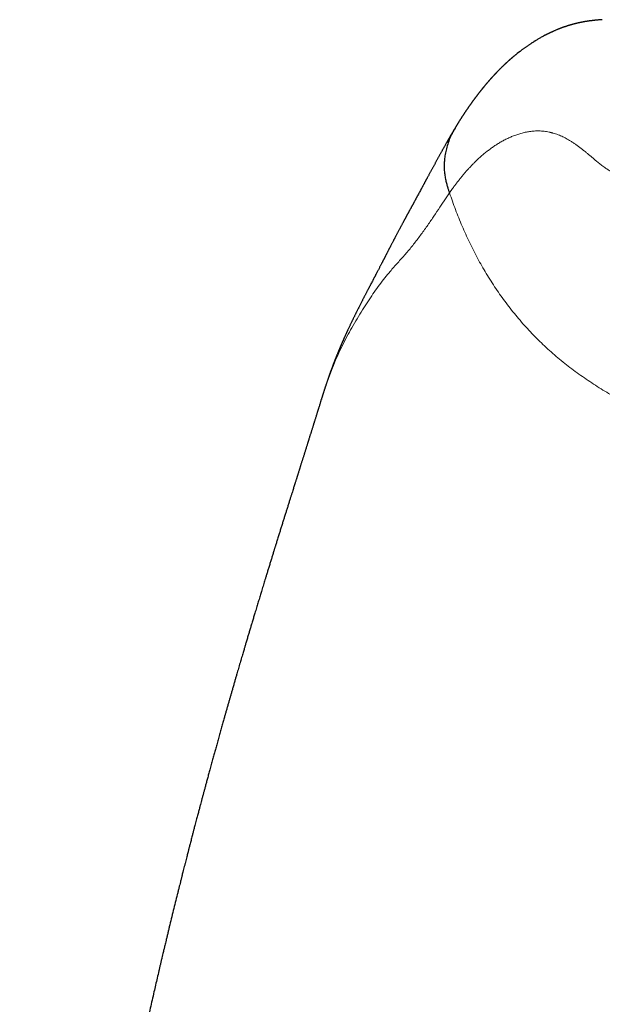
# Model space of a CAD drawing. Header units: millimetres. Extents: x 8 to 693, y 12 to 484.
# Tile 20 of 46: x 337 to 348, y 465 to 484. Entities that reach past the tile are written whole.
import ezdxf

# ---------------------------------------------------------------- set-up
doc = ezdxf.new("R2010")
doc.units = ezdxf.units.MM

msp = doc.modelspace()

# ---------------------------------------------------------------- linework, layer by layer
at = {"color": 7, "linetype": 'Continuous', "lineweight": 30}
for p, q in [((342.708, 476.902), (342.706, 476.897)), ((342.577, 476.499), (342.581, 476.512))]:
    msp.add_line(p, q, dxfattribs=at)
for points, knots in [([(348.104, 483.973), (348.1, 483.973), (348.086, 483.972), (348.064, 483.97), (348.038, 483.968), (348.015, 483.966), (347.997, 483.964), (347.979, 483.963), (347.964, 483.961), (347.951, 483.96), (347.939, 483.959), (347.927, 483.957), (347.915, 483.956), (347.902, 483.954), (347.888, 483.953), (347.875, 483.951), (347.863, 483.95), (347.853, 483.948), (347.843, 483.947), (347.833, 483.946), (347.823, 483.944), (347.811, 483.942), (347.798, 483.94), (347.786, 483.938), (347.773, 483.936), (347.762, 483.935), (347.752, 483.933), (347.743, 483.931), (347.735, 483.93), (347.727, 483.928), (347.718, 483.927), (347.707, 483.925), (347.694, 483.922), (347.683, 483.92), (347.675, 483.918), (347.669, 483.917), (347.661, 483.915), (347.652, 483.914), (347.642, 483.911), (347.631, 483.909), (347.617, 483.906), (347.602, 483.902), (347.585, 483.898), (347.569, 483.894), (347.555, 483.891), (347.542, 483.887), (347.53, 483.884), (347.52, 483.881), (347.511, 483.879), (347.502, 483.876), (347.494, 483.874), (347.486, 483.872), (347.477, 483.869), (347.468, 483.866), (347.457, 483.863), (347.445, 483.86), (347.433, 483.856), (347.421, 483.852), (347.409, 483.848), (347.397, 483.844), (347.384, 483.84), (347.372, 483.836), (347.359, 483.832), (347.348, 483.828), (347.338, 483.824), (347.327, 483.821), (347.317, 483.817), (347.306, 483.813), (347.294, 483.808), (347.283, 483.804), (347.271, 483.799), (347.257, 483.794), (347.241, 483.788), (347.222, 483.78), (347.201, 483.771), (347.179, 483.762), (347.156, 483.752), (347.138, 483.744), (347.122, 483.737), (347.11, 483.731), (347.097, 483.725), (347.084, 483.719), (347.071, 483.713), (347.058, 483.707), (347.046, 483.701), (347.034, 483.695), (347.022, 483.689), (347.01, 483.683), (346.998, 483.677), (346.987, 483.671), (346.976, 483.666), (346.959, 483.656), (346.935, 483.644), (346.906, 483.628), (346.878, 483.612), (346.851, 483.596), (346.824, 483.58), (346.802, 483.567), (346.785, 483.557), (346.773, 483.55), (346.761, 483.542), (346.748, 483.534), (346.735, 483.526), (346.721, 483.516), (346.704, 483.506), (346.686, 483.494), (346.667, 483.481), (346.648, 483.468), (346.63, 483.456), (346.611, 483.442), (346.591, 483.429), (346.572, 483.415), (346.553, 483.401), (346.534, 483.387), (346.483, 483.349), (346.436, 483.312), (346.392, 483.277), (346.382, 483.268), (346.371, 483.259), (346.36, 483.25), (346.35, 483.241), (346.339, 483.232), (346.328, 483.223), (346.318, 483.214), (346.308, 483.205), (346.298, 483.197), (346.288, 483.188), (346.278, 483.179), (346.268, 483.17), (346.26, 483.163), (346.252, 483.156), (346.245, 483.149), (346.238, 483.143), (346.231, 483.137), (346.225, 483.131), (346.22, 483.126), (346.214, 483.121), (346.209, 483.116), (346.203, 483.111), (346.197, 483.105), (346.189, 483.098), (346.181, 483.09), (346.174, 483.083), (346.167, 483.077), (346.161, 483.071), (346.156, 483.066), (346.15, 483.06), (346.144, 483.055), (346.138, 483.049), (346.131, 483.042), (346.123, 483.035), (346.115, 483.027), (346.106, 483.018), (346.097, 483.009), (346.089, 483.001), (346.082, 482.993), (346.076, 482.987), (346.07, 482.982), (346.065, 482.976), (346.059, 482.97), (346.052, 482.963), (346.045, 482.956), (346.039, 482.95), (346.033, 482.944), (346.028, 482.938), (346.023, 482.933), (346.018, 482.928), (346.014, 482.924), (346.011, 482.92), (346.008, 482.917), (346.004, 482.913), (345.999, 482.908), (345.993, 482.902), (345.986, 482.895), (345.979, 482.887), (345.972, 482.879), (345.963, 482.87), (345.954, 482.86), (345.944, 482.849), (345.935, 482.839), (345.928, 482.831), (345.922, 482.824), (345.917, 482.819), (345.912, 482.813), (345.908, 482.809), (345.904, 482.804), (345.9, 482.799), (345.895, 482.794), (345.889, 482.787), (345.883, 482.78), (345.877, 482.774), (345.872, 482.767), (345.866, 482.761), (345.862, 482.756), (345.857, 482.751), (345.853, 482.746), (345.849, 482.741), (345.844, 482.735), (345.839, 482.729), (345.832, 482.721), (345.824, 482.712), (345.816, 482.703), (345.807, 482.692), (345.797, 482.68), (345.787, 482.668), (345.777, 482.656), (345.769, 482.647), (345.763, 482.639), (345.758, 482.633), (345.754, 482.628), (345.75, 482.623), (345.746, 482.617), (345.741, 482.611), (345.735, 482.604), (345.728, 482.596), (345.721, 482.587), (345.714, 482.577), (345.706, 482.567), (345.698, 482.557), (345.69, 482.547), (345.683, 482.538), (345.676, 482.529), (345.669, 482.521), (345.662, 482.511), (345.654, 482.501), (345.646, 482.491), (345.639, 482.481), (345.632, 482.472), (345.625, 482.463), (345.619, 482.455), (345.613, 482.447), (345.607, 482.439), (345.6, 482.43), (345.594, 482.422), (345.587, 482.412), (345.58, 482.403), (345.574, 482.394), (345.567, 482.384), (345.559, 482.375), (345.552, 482.365), (345.545, 482.355), (345.539, 482.346), (345.533, 482.338), (345.528, 482.331), (345.523, 482.323), (345.517, 482.316), (345.511, 482.308), (345.505, 482.299), (345.498, 482.289), (345.491, 482.278), (345.483, 482.268), (345.476, 482.258), (345.47, 482.249), (345.465, 482.242), (345.461, 482.236), (345.458, 482.23), (345.454, 482.225), (345.449, 482.218), (345.444, 482.211), (345.438, 482.202), (345.432, 482.193), (345.425, 482.183), (345.417, 482.172), (345.41, 482.16), (345.402, 482.149), (345.396, 482.14), (345.391, 482.132), (345.386, 482.124), (345.38, 482.116), (345.374, 482.107), (345.368, 482.097), (345.362, 482.087), (345.355, 482.078), (345.349, 482.069), (345.344, 482.061), (345.34, 482.054), (345.336, 482.047), (345.331, 482.041), (345.327, 482.034), (345.322, 482.026), (345.316, 482.017), (345.309, 482.006), (345.302, 481.994), (345.294, 481.983), (345.288, 481.972), (345.282, 481.963), (345.277, 481.955), (345.272, 481.947), (345.266, 481.938), (345.261, 481.929), (345.255, 481.919), (345.248, 481.909), (345.241, 481.897), (345.233, 481.885), (345.225, 481.871), (345.217, 481.858), (345.212, 481.849), (345.209, 481.845)], [0, 0, 0, 0, 0.00056, 0.002461, 0.004549, 0.006815, 0.009235, 0.011505, 0.013556, 0.015388, 0.017274, 0.0192, 0.021353, 0.023733, 0.026304, 0.028787, 0.031121, 0.033308, 0.034998, 0.036942, 0.039161, 0.041657, 0.044481, 0.047383, 0.050073, 0.052548, 0.054808, 0.056819, 0.058624, 0.060222, 0.06168, 0.064978, 0.068036, 0.070853, 0.072288, 0.073828, 0.07567, 0.077815, 0.080264, 0.083015, 0.086024, 0.090198, 0.094363, 0.098413, 0.102089, 0.105379, 0.108281, 0.110923, 0.113571, 0.115662, 0.117762, 0.119879, 0.122193, 0.124776, 0.127626, 0.130744, 0.134118, 0.13751, 0.140816, 0.144036, 0.147171, 0.150977, 0.154489, 0.157668, 0.160514, 0.163055, 0.166233, 0.169436, 0.172661, 0.175914, 0.179384, 0.183182, 0.187308, 0.193456, 0.199898, 0.206545, 0.213197, 0.219849, 0.223605, 0.227458, 0.231413, 0.235471, 0.239547, 0.243382, 0.246957, 0.251132, 0.255039, 0.258845, 0.262549, 0.266151, 0.269692, 0.273247, 0.283108, 0.293053, 0.301987, 0.310977, 0.320027, 0.329157, 0.333019, 0.33702, 0.34116, 0.345452, 0.35001, 0.354865, 0.36, 0.366982, 0.373677, 0.380094, 0.386242, 0.393214, 0.400024, 0.406834, 0.413644, 0.420454, 0.427264, 0.468119, 0.472132, 0.476145, 0.480158, 0.484173, 0.488191, 0.492211, 0.496234, 0.500461, 0.504007, 0.507797, 0.511829, 0.515794, 0.519483, 0.522839, 0.525929, 0.528755, 0.531398, 0.533896, 0.536251, 0.538462, 0.540549, 0.542448, 0.544738, 0.547419, 0.550491, 0.553804, 0.556819, 0.559517, 0.561898, 0.563962, 0.566299, 0.56869, 0.57119, 0.573989, 0.576961, 0.58028, 0.583962, 0.588008, 0.591292, 0.594225, 0.596797, 0.599009, 0.60111, 0.603548, 0.606331, 0.609459, 0.611869, 0.614361, 0.616668, 0.618773, 0.620674, 0.622344, 0.623818, 0.625097, 0.62628, 0.628604, 0.631158, 0.63394, 0.636951, 0.640252, 0.643824, 0.647721, 0.651945, 0.656495, 0.659248, 0.661741, 0.663974, 0.665946, 0.667656, 0.669186, 0.671191, 0.673464, 0.676005, 0.678813, 0.681253, 0.683723, 0.685995, 0.688063, 0.689929, 0.692065, 0.693854, 0.695446, 0.698126, 0.701137, 0.704477, 0.708149, 0.712156, 0.716499, 0.721179, 0.726193, 0.729286, 0.731998, 0.73433, 0.73628, 0.737984, 0.73991, 0.7421, 0.744812, 0.747843, 0.751192, 0.754701, 0.758022, 0.76197, 0.765594, 0.768895, 0.771907, 0.775025, 0.778355, 0.781897, 0.785774, 0.789374, 0.792657, 0.795623, 0.798488, 0.801432, 0.80428, 0.807199, 0.810189, 0.813373, 0.816824, 0.819904, 0.82317, 0.826622, 0.830201, 0.833571, 0.836678, 0.839365, 0.841818, 0.844192, 0.846759, 0.849525, 0.852676, 0.856052, 0.859651, 0.863348, 0.866678, 0.869599, 0.871979, 0.873995, 0.875657, 0.877434, 0.879575, 0.882079, 0.884948, 0.88818, 0.891686, 0.895028, 0.899068, 0.902725, 0.906, 0.908376, 0.910795, 0.913446, 0.916328, 0.919441, 0.922786, 0.92598, 0.928868, 0.931443, 0.933703, 0.935649, 0.937592, 0.939849, 0.942421, 0.945307, 0.948498, 0.952597, 0.956343, 0.959736, 0.96235, 0.964795, 0.967377, 0.970121, 0.973027, 0.976096, 0.979326, 0.982803, 0.986842, 0.991287, 0.996139, 1, 1, 1, 1]), ([(345.208, 481.84), (345.206, 481.836), (345.202, 481.829), (345.195, 481.817), (345.187, 481.804), (345.18, 481.793), (345.174, 481.783), (345.169, 481.774), (345.164, 481.766), (345.16, 481.759), (345.156, 481.753), (345.153, 481.748), (345.151, 481.743), (345.148, 481.738), (345.144, 481.732), (345.139, 481.723), (345.133, 481.713), (345.127, 481.703), (345.12, 481.691), (345.113, 481.679), (345.106, 481.666), (345.098, 481.652), (345.09, 481.639), (345.082, 481.625), (345.074, 481.611), (345.066, 481.598), (345.059, 481.586), (345.053, 481.574), (345.047, 481.564), (345.041, 481.554), (345.033, 481.54), (345.022, 481.52), (345.009, 481.497), (344.998, 481.477), (344.988, 481.46), (344.978, 481.442), (344.969, 481.425), (344.959, 481.407), (344.948, 481.388), (344.937, 481.368), (344.925, 481.346), (344.912, 481.323), (344.899, 481.299), (344.886, 481.275), (344.873, 481.252), (344.86, 481.228), (344.847, 481.205), (344.835, 481.182), (344.822, 481.159), (344.81, 481.136), (344.797, 481.114), (344.785, 481.091), (344.773, 481.068), (344.76, 481.045), (344.747, 481.021), (344.735, 480.998), (344.722, 480.975), (344.71, 480.953), (344.698, 480.931), (344.686, 480.909), (344.675, 480.888), (344.665, 480.87), (344.656, 480.853), (344.649, 480.839), (344.641, 480.826), (344.634, 480.812), (344.627, 480.799), (344.62, 480.786), (344.612, 480.772), (344.604, 480.758), (344.596, 480.742), (344.588, 480.727), (344.579, 480.711), (344.571, 480.696), (344.563, 480.681), (344.555, 480.665), (344.547, 480.651), (344.535, 480.629), (344.519, 480.6), (344.5, 480.564), (344.485, 480.536), (344.474, 480.517), (344.468, 480.506), (344.462, 480.494), (344.454, 480.48), (344.446, 480.466), (344.438, 480.451), (344.43, 480.436), (344.422, 480.421), (344.414, 480.407), (344.408, 480.395), (344.403, 480.385), (344.398, 480.376), (344.393, 480.368), (344.39, 480.361), (344.386, 480.355), (344.383, 480.349), (344.38, 480.344), (344.377, 480.339), (344.374, 480.332), (344.37, 480.324), (344.364, 480.315), (344.358, 480.303), (344.35, 480.288), (344.342, 480.273), (344.333, 480.257), (344.324, 480.241), (344.315, 480.225), (344.307, 480.21), (344.299, 480.196), (344.292, 480.183), (344.286, 480.172), (344.281, 480.161), (344.275, 480.151), (344.268, 480.139), (344.262, 480.127), (344.255, 480.114), (344.248, 480.101), (344.241, 480.088), (344.234, 480.075), (344.228, 480.064), (344.222, 480.053), (344.216, 480.042), (344.21, 480.031), (344.204, 480.02), (344.196, 480.006), (344.188, 479.991), (344.178, 479.973), (344.168, 479.954), (344.157, 479.934), (344.147, 479.915), (344.137, 479.897), (344.128, 479.878), (344.117, 479.858), (344.105, 479.836), (344.093, 479.813), (344.081, 479.791), (344.071, 479.771), (344.061, 479.754), (344.052, 479.735), (344.042, 479.717), (344.033, 479.7), (344.025, 479.684), (344.017, 479.67), (344.01, 479.655), (344.001, 479.639), (343.992, 479.62), (343.98, 479.598), (343.968, 479.575), (343.955, 479.551), (343.944, 479.529), (343.934, 479.509), (343.926, 479.493), (343.918, 479.479), (343.911, 479.465), (343.904, 479.451), (343.896, 479.436), (343.888, 479.42), (343.88, 479.404), (343.872, 479.39), (343.865, 479.375), (343.857, 479.361), (343.849, 479.346), (343.842, 479.332), (343.836, 479.32), (343.831, 479.31), (343.826, 479.301), (343.822, 479.292), (343.817, 479.282), (343.811, 479.271), (343.805, 479.26), (343.799, 479.249), (343.794, 479.239), (343.789, 479.23), (343.784, 479.218), (343.776, 479.204), (343.767, 479.185), (343.756, 479.166), (343.745, 479.144), (343.734, 479.122), (343.722, 479.099), (343.709, 479.075), (343.697, 479.052), (343.686, 479.031), (343.676, 479.011), (343.666, 478.992), (343.657, 478.975), (343.649, 478.959), (343.641, 478.945), (343.634, 478.931), (343.627, 478.917), (343.619, 478.902), (343.61, 478.886), (343.599, 478.864), (343.584, 478.836), (343.567, 478.803), (343.551, 478.773), (343.539, 478.749), (343.529, 478.73), (343.52, 478.713), (343.511, 478.696), (343.503, 478.681), (343.494, 478.664), (343.485, 478.646), (343.474, 478.625), (343.464, 478.605), (343.454, 478.585), (343.443, 478.565), (343.432, 478.543), (343.421, 478.522), (343.41, 478.501), (343.4, 478.481), (343.389, 478.461), (343.378, 478.439), (343.366, 478.415), (343.352, 478.388), (343.338, 478.361), (343.324, 478.332), (343.311, 478.306), (343.299, 478.283), (343.29, 478.264), (343.28, 478.245), (343.272, 478.228), (343.263, 478.211), (343.255, 478.195), (343.246, 478.177), (343.236, 478.157), (343.226, 478.136), (343.215, 478.115), (343.205, 478.093), (343.195, 478.072), (343.184, 478.051), (343.174, 478.029), (343.163, 478.007), (343.152, 477.984), (343.14, 477.959), (343.129, 477.935), (343.117, 477.91), (343.107, 477.889), (343.099, 477.871), (343.093, 477.858), (343.086, 477.843), (343.079, 477.828), (343.071, 477.812), (343.064, 477.795), (343.056, 477.778), (343.049, 477.761), (343.041, 477.745), (343.034, 477.729), (343.027, 477.714), (343.021, 477.7), (343.012, 477.679), (342.999, 477.65), (342.986, 477.621), (342.977, 477.599), (342.97, 477.583), (342.963, 477.567), (342.956, 477.551), (342.95, 477.536), (342.944, 477.523), (342.939, 477.51), (342.934, 477.499), (342.93, 477.488), (342.926, 477.479), (342.922, 477.469), (342.917, 477.458), (342.911, 477.444), (342.904, 477.427), (342.897, 477.408), (342.889, 477.388), (342.88, 477.368), (342.873, 477.348), (342.865, 477.33), (342.859, 477.313), (342.853, 477.298), (342.847, 477.283), (342.841, 477.268), (342.835, 477.251), (342.828, 477.234), (342.821, 477.217), (342.814, 477.199), (342.807, 477.18), (342.8, 477.16), (342.792, 477.138), (342.784, 477.118), (342.777, 477.099), (342.772, 477.084), (342.766, 477.07), (342.761, 477.055), (342.756, 477.04), (342.751, 477.027), (342.747, 477.016), (342.744, 477.007), (342.74, 476.997), (342.736, 476.985), (342.731, 476.97), (342.725, 476.953), (342.718, 476.933), (342.712, 476.916), (342.708, 476.905), (342.707, 476.902)], [0, 0, 0, 0, 0.002923, 0.006906, 0.010567, 0.013907, 0.016874, 0.019532, 0.021879, 0.023916, 0.025643, 0.027061, 0.028188, 0.029339, 0.031408, 0.033797, 0.036547, 0.039617, 0.042913, 0.046405, 0.050095, 0.053982, 0.057896, 0.061604, 0.06559, 0.069305, 0.07275, 0.075926, 0.078832, 0.081468, 0.083958, 0.090905, 0.098002, 0.10269, 0.107436, 0.112218, 0.117032, 0.121888, 0.126955, 0.132298, 0.13849, 0.144827, 0.151183, 0.157561, 0.163872, 0.170315, 0.176495, 0.182482, 0.188488, 0.194526, 0.200608, 0.206419, 0.212309, 0.218278, 0.224406, 0.230768, 0.236249, 0.241893, 0.247679, 0.253265, 0.258529, 0.263472, 0.267131, 0.270614, 0.273992, 0.27727, 0.280454, 0.283804, 0.287107, 0.290661, 0.294467, 0.298359, 0.302069, 0.305595, 0.309512, 0.313173, 0.316658, 0.320172, 0.328688, 0.337289, 0.345905, 0.348328, 0.350933, 0.353785, 0.356885, 0.360232, 0.363827, 0.367195, 0.370756, 0.374508, 0.376809, 0.379052, 0.381094, 0.382934, 0.384601, 0.38606, 0.387309, 0.388359, 0.389423, 0.390975, 0.39271, 0.394625, 0.397473, 0.400647, 0.404044, 0.407277, 0.411165, 0.414711, 0.417917, 0.420829, 0.423669, 0.425872, 0.42805, 0.43024, 0.432673, 0.435388, 0.437867, 0.440542, 0.443331, 0.44591, 0.448247, 0.450342, 0.452515, 0.454692, 0.457003, 0.459448, 0.462815, 0.466369, 0.470105, 0.474023, 0.47783, 0.481295, 0.484419, 0.488537, 0.492677, 0.497055, 0.501723, 0.504939, 0.508262, 0.511693, 0.515186, 0.518468, 0.521444, 0.524179, 0.526842, 0.529504, 0.533397, 0.537625, 0.542177, 0.546827, 0.551521, 0.554863, 0.557956, 0.560761, 0.563296, 0.565954, 0.568892, 0.57211, 0.575113, 0.577986, 0.580729, 0.583472, 0.586431, 0.589562, 0.591635, 0.593511, 0.59519, 0.596921, 0.598878, 0.601062, 0.603328, 0.60555, 0.607548, 0.609322, 0.610872, 0.614184, 0.617851, 0.621795, 0.625954, 0.630327, 0.634878, 0.63953, 0.644278, 0.648077, 0.65193, 0.655609, 0.658991, 0.661858, 0.664472, 0.66698, 0.669654, 0.6725, 0.675515, 0.678638, 0.684592, 0.690844, 0.697406, 0.700805, 0.704228, 0.707454, 0.710459, 0.713245, 0.71581, 0.719547, 0.723202, 0.726787, 0.7302, 0.733812, 0.73764, 0.741733, 0.74516, 0.748773, 0.752363, 0.755769, 0.760345, 0.76492, 0.769592, 0.774422, 0.779461, 0.782838, 0.786171, 0.789305, 0.792241, 0.79498, 0.79773, 0.800648, 0.804053, 0.807574, 0.811102, 0.814636, 0.818069, 0.821655, 0.825051, 0.828646, 0.832499, 0.836468, 0.840469, 0.84449, 0.848458, 0.850652, 0.852826, 0.85507, 0.857489, 0.860081, 0.862841, 0.865527, 0.868017, 0.87087, 0.873412, 0.875654, 0.877826, 0.880026, 0.885648, 0.891417, 0.893708, 0.896047, 0.898585, 0.901338, 0.903471, 0.905619, 0.907583, 0.909358, 0.910942, 0.912368, 0.91392, 0.915627, 0.917489, 0.920389, 0.923382, 0.926435, 0.929548, 0.932632, 0.935453, 0.938, 0.940272, 0.942482, 0.944866, 0.947377, 0.95005, 0.952697, 0.955221, 0.958254, 0.961289, 0.964523, 0.967934, 0.970476, 0.9728, 0.974906, 0.976851, 0.979194, 0.981762, 0.982843, 0.984106, 0.985593, 0.987304, 0.989634, 0.992282, 0.995249, 0.998534, 1, 1, 1, 1]), ([(345.211, 481.844), (345.196, 481.82), (345.157, 481.757), (345.109, 481.65), (345.064, 481.53), (345.032, 481.413), (345.011, 481.303), (344.999, 481.199), (344.995, 481.104), (344.998, 481.008), (345.008, 480.914), (345.025, 480.823), (345.044, 480.744), (345.064, 480.677), (345.082, 480.62), (345.094, 480.586), (345.099, 480.57)], [0, 0, 0, 0, 0.064573, 0.167141, 0.264241, 0.35544, 0.440348, 0.518778, 0.590778, 0.65659, 0.735336, 0.804662, 0.865373, 0.91802, 0.96288, 1, 1, 1, 1]), ([(342.706, 476.897), (342.706, 476.897), (342.703, 476.89), (342.698, 476.875), (342.691, 476.855), (342.685, 476.836), (342.679, 476.818), (342.673, 476.802), (342.668, 476.785), (342.663, 476.77), (342.658, 476.755), (342.653, 476.74), (342.648, 476.726), (342.643, 476.71), (342.638, 476.693), (342.633, 476.677), (342.628, 476.661), (342.623, 476.646), (342.619, 476.633), (342.615, 476.622), (342.612, 476.613), (342.61, 476.607), (342.608, 476.6), (342.606, 476.593), (342.604, 476.585), (342.6, 476.575), (342.596, 476.561), (342.59, 476.542), (342.585, 476.525), (342.582, 476.515), (342.581, 476.512)], [0, 0, 0, 0, 0.000034, 0.065806, 0.125696, 0.179715, 0.227874, 0.271674, 0.317408, 0.360608, 0.401278, 0.439881, 0.481297, 0.52252, 0.567143, 0.612602, 0.654481, 0.692706, 0.727355, 0.760821, 0.777988, 0.795147, 0.812299, 0.829444, 0.846729, 0.867707, 0.89912, 0.937772, 0.983665, 1, 1, 1, 1]), ([(342.577, 476.499), (342.576, 476.497), (342.573, 476.487), (342.568, 476.47), (342.56, 476.446), (342.552, 476.419), (342.543, 476.389), (342.533, 476.359), (342.525, 476.332), (342.518, 476.311), (342.512, 476.292), (342.506, 476.272), (342.499, 476.249), (342.491, 476.224), (342.482, 476.196), (342.473, 476.166), (342.465, 476.139), (342.457, 476.113), (342.45, 476.091), (342.444, 476.072), (342.439, 476.055), (342.434, 476.04), (342.429, 476.025), (342.424, 476.01), (342.419, 475.993), (342.412, 475.97), (342.404, 475.945), (342.396, 475.918), (342.388, 475.892), (342.38, 475.868), (342.373, 475.845), (342.365, 475.822), (342.357, 475.795), (342.348, 475.768), (342.34, 475.742), (342.334, 475.721), (342.329, 475.705), (342.324, 475.69), (342.319, 475.673), (342.312, 475.653), (342.305, 475.629), (342.297, 475.605), (342.29, 475.582), (342.284, 475.563), (342.278, 475.544), (342.272, 475.526), (342.267, 475.508), (342.261, 475.488), (342.254, 475.467), (342.246, 475.442), (342.238, 475.415), (342.229, 475.388), (342.222, 475.365), (342.215, 475.345), (342.21, 475.327), (342.203, 475.306), (342.195, 475.282), (342.187, 475.255), (342.179, 475.23), (342.172, 475.207), (342.165, 475.184), (342.158, 475.162), (342.151, 475.14), (342.144, 475.117), (342.135, 475.091), (342.127, 475.064), (342.119, 475.038), (342.112, 475.017), (342.107, 475), (342.102, 474.985), (342.097, 474.969), (342.091, 474.949), (342.083, 474.925), (342.075, 474.899), (342.067, 474.874), (342.06, 474.853), (342.054, 474.834), (342.047, 474.811), (342.038, 474.781), (342.026, 474.743), (342.013, 474.701), (342, 474.662), (341.99, 474.628), (341.981, 474.6), (341.972, 474.573), (341.96, 474.532), (341.942, 474.477), (341.921, 474.408), (341.899, 474.339), (341.877, 474.269), (341.855, 474.2), (341.833, 474.129), (341.811, 474.058), (341.792, 473.997), (341.776, 473.947), (341.765, 473.91), (341.753, 473.873), (341.741, 473.835), (341.729, 473.794), (341.716, 473.754), (341.704, 473.715), (341.693, 473.68), (341.683, 473.648), (341.675, 473.622), (341.668, 473.6), (341.662, 473.579), (341.65, 473.541), (341.633, 473.487), (341.612, 473.417), (341.59, 473.345), (341.567, 473.272), (341.544, 473.198), (341.522, 473.125), (341.501, 473.059), (341.483, 473), (341.467, 472.948), (341.452, 472.897), (341.436, 472.846), (341.42, 472.793), (341.406, 472.745), (341.392, 472.7), (341.379, 472.657), (341.365, 472.61), (341.35, 472.562), (341.336, 472.515), (341.321, 472.468), (341.307, 472.42), (341.292, 472.37), (341.278, 472.322), (341.264, 472.279), (341.252, 472.239), (341.241, 472.2), (341.228, 472.159), (341.213, 472.107), (341.194, 472.044), (341.172, 471.972), (341.151, 471.899), (341.128, 471.823), (341.106, 471.749), (341.086, 471.682), (341.07, 471.628), (341.057, 471.583), (341.045, 471.542), (341.031, 471.495), (341.016, 471.444), (341.001, 471.391), (340.985, 471.338), (340.969, 471.285), (340.954, 471.231), (340.938, 471.177), (340.921, 471.119), (340.903, 471.059), (340.885, 470.994), (340.865, 470.925), (340.844, 470.854), (340.824, 470.785), (340.806, 470.721), (340.788, 470.659), (340.771, 470.598), (340.752, 470.533), (340.733, 470.466), (340.714, 470.398), (340.695, 470.335), (340.676, 470.266), (340.654, 470.188), (340.628, 470.098), (340.602, 470.003), (340.575, 469.906), (340.547, 469.807), (340.52, 469.711), (340.495, 469.62), (340.47, 469.53), (340.445, 469.439), (340.419, 469.342), (340.392, 469.247), (340.367, 469.155), (340.345, 469.073), (340.324, 468.994), (340.304, 468.921), (340.286, 468.854), (340.269, 468.792), (340.253, 468.732), (340.237, 468.672), (340.221, 468.613), (340.205, 468.554), (340.189, 468.491), (340.17, 468.419), (340.148, 468.339), (340.128, 468.264), (340.111, 468.199), (340.098, 468.15), (340.087, 468.106), (340.077, 468.07), (340.07, 468.041), (340.063, 468.017), (340.057, 467.991), (340.049, 467.959), (340.038, 467.92), (340.027, 467.877), (340.016, 467.832), (340.004, 467.789), (339.994, 467.75), (339.985, 467.716), (339.978, 467.686), (339.97, 467.656), (339.962, 467.625), (339.953, 467.59), (339.943, 467.55), (339.931, 467.504), (339.918, 467.453), (339.904, 467.398), (339.89, 467.342), (339.875, 467.286), (339.863, 467.236), (339.851, 467.191), (339.842, 467.156), (339.835, 467.126), (339.828, 467.099), (339.821, 467.07), (339.811, 467.03), (339.798, 466.98), (339.783, 466.92), (339.767, 466.856), (339.744, 466.762), (339.712, 466.635), (339.673, 466.476), (339.634, 466.316), (339.602, 466.187), (339.579, 466.089), (339.563, 466.022), (339.547, 465.956), (339.532, 465.895), (339.519, 465.839), (339.507, 465.792), (339.499, 465.755), (339.491, 465.723), (339.483, 465.691), (339.474, 465.651), (339.462, 465.602), (339.449, 465.545), (339.434, 465.484), (339.419, 465.42), (339.404, 465.356), (339.383, 465.267), (339.357, 465.152), (339.325, 465.014), (339.291, 464.869), (339.257, 464.717), (339.221, 464.562), (339.189, 464.417), (339.162, 464.297), (339.14, 464.199), (339.123, 464.121), (339.107, 464.048), (339.092, 463.98), (339.078, 463.918), (339.067, 463.867), (339.058, 463.829), (339.053, 463.802), (339.047, 463.779), (339.042, 463.755), (339.037, 463.729), (339.03, 463.701), (339.02, 463.651), (339.004, 463.58), (338.984, 463.485), (338.962, 463.386), (338.94, 463.282), (338.917, 463.173), (338.891, 463.052), (338.863, 462.919), (338.833, 462.772), (338.801, 462.619), (338.766, 462.45), (338.728, 462.263), (338.687, 462.057), (338.644, 461.843), (338.599, 461.619), (338.554, 461.386), (338.507, 461.144), (338.461, 460.9), (338.415, 460.655), (338.369, 460.409), (338.323, 460.155), (338.276, 459.894), (338.228, 459.624), (338.161, 459.244), (338.078, 458.757), (337.981, 458.168), (337.889, 457.586), (337.8, 457.009), (337.713, 456.417), (337.627, 455.811), (337.543, 455.189), (337.464, 454.576), (337.389, 453.971), (337.319, 453.373), (337.253, 452.784), (337.191, 452.203), (337.133, 451.626), (337.079, 451.054), (337.029, 450.486), (336.982, 449.927), (336.938, 449.377), (336.899, 448.838), (336.863, 448.311), (336.831, 447.795), (336.801, 447.288), (336.779, 446.882), (336.764, 446.577), (336.754, 446.369), (336.745, 446.163), (336.736, 445.958), (336.727, 445.755), (336.72, 445.572), (336.713, 445.411), (336.708, 445.275), (336.704, 445.15), (336.7, 445.037), (336.696, 444.934), (336.694, 444.846), (336.691, 444.772), (336.69, 444.719), (336.688, 444.68), (336.688, 444.655), (336.687, 444.634), (336.687, 444.619), (336.686, 444.61), (336.686, 444.602), (336.686, 444.59), (336.685, 444.573), (336.684, 444.55), (336.684, 444.52), (336.682, 444.481), (336.681, 444.432), (336.679, 444.376), (336.678, 444.312), (336.676, 444.236), (336.673, 444.149), (336.671, 444.05), (336.668, 443.941), (336.665, 443.822), (336.662, 443.694), (336.659, 443.557), (336.656, 443.45), (336.655, 443.388), (336.655, 443.375)], [0, 0, 0, 0, 0.0003606, 0.0013708, 0.0025557, 0.0039104, 0.0053804, 0.0069308, 0.0081711, 0.0091994, 0.0100528, 0.010994, 0.0120743, 0.0133009, 0.0147097, 0.0160961, 0.017472, 0.0186802, 0.0197205, 0.0206006, 0.0213993, 0.022138, 0.0228166, 0.023471, 0.0242696, 0.0253017, 0.0265669, 0.0278623, 0.0290191, 0.0301402, 0.0311935, 0.0322045, 0.033397, 0.0348379, 0.0359518, 0.0368857, 0.0376396, 0.0382349, 0.0389119, 0.0398436, 0.0409612, 0.0421233, 0.0431125, 0.0439345, 0.0447238, 0.0455279, 0.0463469, 0.0471379, 0.048068, 0.0491393, 0.0503517, 0.0515973, 0.0526224, 0.053443, 0.0541304, 0.0549366, 0.05608, 0.0572823, 0.0583422, 0.0592736, 0.0602019, 0.0611544, 0.0620027, 0.0629614, 0.0640425, 0.0652394, 0.0663347, 0.0672098, 0.0678862, 0.0683985, 0.0690285, 0.0698562, 0.0708706, 0.0719837, 0.072977, 0.0738402, 0.0745734, 0.0752642, 0.0766088, 0.0781248, 0.0797937, 0.0815589, 0.0827707, 0.0837874, 0.0848133, 0.0859519, 0.0885093, 0.0912006, 0.0938679, 0.0963121, 0.0991285, 0.1015761, 0.1042437, 0.1069256, 0.1083596, 0.1096781, 0.1109708, 0.1123222, 0.1137518, 0.1153883, 0.1166202, 0.117927, 0.1190704, 0.119998, 0.1207101, 0.121402, 0.1222403, 0.124615, 0.1270888, 0.1295446, 0.1320351, 0.1346462, 0.1371328, 0.1394345, 0.1413602, 0.1430942, 0.1446689, 0.1463833, 0.1481999, 0.1499284, 0.151185, 0.1526151, 0.1542104, 0.155802, 0.1573231, 0.1588287, 0.1603929, 0.1620159, 0.1636329, 0.1650303, 0.1662476, 0.1674864, 0.1687756, 0.1701441, 0.1724442, 0.1748348, 0.1770358, 0.1794236, 0.1819772, 0.1840472, 0.1858161, 0.1869987, 0.1882687, 0.1897176, 0.1913461, 0.1930613, 0.1946385, 0.1963182, 0.1979691, 0.1996472, 0.2013371, 0.2033065, 0.2052483, 0.2073591, 0.2096212, 0.2117441, 0.2136952, 0.2155371, 0.2173768, 0.2193033, 0.2214334, 0.2235449, 0.2254564, 0.2272194, 0.2297784, 0.2325216, 0.2353956, 0.2383373, 0.241329, 0.2442588, 0.2469819, 0.2495686, 0.2522639, 0.2551392, 0.2582456, 0.2608198, 0.2632988, 0.2656297, 0.2678117, 0.2698185, 0.2716086, 0.2733512, 0.2751415, 0.2769796, 0.2785639, 0.2804131, 0.282531, 0.2849176, 0.2875726, 0.2891728, 0.2906543, 0.2919306, 0.2930018, 0.2938679, 0.294529, 0.2951448, 0.2961476, 0.2973192, 0.2985913, 0.2999591, 0.3012619, 0.3024023, 0.3034052, 0.3042703, 0.3050932, 0.3059794, 0.307016, 0.308203, 0.3095405, 0.3110283, 0.3126664, 0.3144085, 0.3159919, 0.3175566, 0.3188602, 0.3199028, 0.3206853, 0.3214252, 0.3222939, 0.3232914, 0.324873, 0.3266822, 0.3285664, 0.3304866, 0.3349847, 0.3396687, 0.3444357, 0.349022, 0.3510182, 0.3529754, 0.3548935, 0.3567472, 0.3583761, 0.3597521, 0.3608755, 0.361592, 0.362525, 0.3637009, 0.36512, 0.366782, 0.3686343, 0.3705105, 0.3723548, 0.3741673, 0.3783543, 0.3823609, 0.386187, 0.3910288, 0.3955476, 0.3997428, 0.4036129, 0.4060123, 0.4082672, 0.4103776, 0.4123437, 0.4141654, 0.4158213, 0.4167439, 0.4174886, 0.4181109, 0.4187899, 0.419539, 0.4203584, 0.4212479, 0.4238434, 0.4265845, 0.4294606, 0.4324719, 0.4356183, 0.4388998, 0.4429408, 0.4471696, 0.4515861, 0.4561904, 0.4618554, 0.4677811, 0.4739674, 0.4804144, 0.4871221, 0.4940904, 0.5013194, 0.5081751, 0.5152498, 0.5225437, 0.5300566, 0.5377887, 0.5457351, 0.5628029, 0.5796771, 0.5963582, 0.6128464, 0.6291422, 0.6471027, 0.6648243, 0.6823077, 0.6995531, 0.7165612, 0.7333322, 0.7498666, 0.7661648, 0.7825171, 0.7986254, 0.814489, 0.8301059, 0.8454759, 0.8603312, 0.8749487, 0.8893282, 0.9034699, 0.9093976, 0.9152825, 0.9211246, 0.9269239, 0.9326804, 0.938348, 0.9425026, 0.9463455, 0.9498768, 0.9530964, 0.9560042, 0.9586003, 0.9605668, 0.9623067, 0.9630918, 0.9638202, 0.9644469, 0.9648817, 0.9650635, 0.9652475, 0.9655819, 0.9660691, 0.9667091, 0.9675018, 0.9686548, 0.9700279, 0.971621, 0.9734341, 0.9754673, 0.9780058, 0.9808204, 0.9839111, 0.987278, 0.9909212, 0.9947682, 0.9988817, 1, 1, 1, 1])]:
    msp.add_open_spline(points, degree=3, knots=knots, dxfattribs=at)
at = {"color": 252, "linetype": 'Continuous', "lineweight": 0}
for points, knots in [([(345.099, 480.57), (345.101, 480.572), (345.104, 480.577), (345.11, 480.586), (345.116, 480.594), (345.123, 480.604), (345.131, 480.615), (345.139, 480.626), (345.147, 480.638), (345.156, 480.651), (345.166, 480.664), (345.177, 480.678), (345.188, 480.694), (345.199, 480.71), (345.212, 480.726), (345.225, 480.743), (345.238, 480.761), (345.252, 480.779), (345.267, 480.798), (345.282, 480.817), (345.297, 480.836), (345.313, 480.856), (345.329, 480.876), (345.345, 480.896), (345.363, 480.917), (345.382, 480.939), (345.402, 480.963), (345.425, 480.989), (345.448, 481.015), (345.471, 481.041), (345.494, 481.066), (345.517, 481.09), (345.54, 481.114), (345.564, 481.139), (345.588, 481.164), (345.614, 481.188), (345.639, 481.213), (345.666, 481.239), (345.695, 481.265), (345.724, 481.291), (345.754, 481.317), (345.785, 481.344), (345.817, 481.37), (345.849, 481.395), (345.881, 481.419), (345.913, 481.443), (345.945, 481.466), (345.978, 481.489), (346.012, 481.511), (346.046, 481.533), (346.081, 481.554), (346.117, 481.575), (346.153, 481.595), (346.19, 481.615), (346.227, 481.633), (346.265, 481.651), (346.303, 481.668), (346.342, 481.684), (346.381, 481.7), (346.422, 481.714), (346.463, 481.728), (346.505, 481.74), (346.547, 481.752), (346.59, 481.762), (346.633, 481.77), (346.676, 481.777), (346.721, 481.783), (346.767, 481.787), (346.813, 481.789), (346.861, 481.789), (346.91, 481.786), (346.959, 481.782), (347.01, 481.775), (347.047, 481.767), (347.071, 481.762), (347.081, 481.76), (347.091, 481.757), (347.101, 481.755), (347.111, 481.752), (347.121, 481.75), (347.146, 481.743), (347.183, 481.731), (347.234, 481.713), (347.282, 481.694), (347.327, 481.674), (347.371, 481.652), (347.414, 481.629), (347.461, 481.602), (347.51, 481.571), (347.562, 481.536), (347.615, 481.499), (347.668, 481.459), (347.722, 481.417), (347.775, 481.375), (347.826, 481.333), (347.876, 481.29), (347.928, 481.246), (347.983, 481.199), (348.045, 481.15), (348.112, 481.099), (348.182, 481.049), (348.253, 481.002), (348.324, 480.959), (348.4, 480.914), (348.483, 480.869), (348.573, 480.824), (348.671, 480.778), (348.771, 480.734), (348.872, 480.693), (348.972, 480.655), (349.08, 480.617), (349.196, 480.579), (349.311, 480.545), (349.424, 480.514), (349.534, 480.486), (349.65, 480.459), (349.772, 480.433), (349.904, 480.407), (350.044, 480.383), (350.192, 480.36), (350.344, 480.34), (350.499, 480.322), (350.657, 480.307), (350.827, 480.293), (351.01, 480.28), (351.206, 480.269), (351.405, 480.259), (351.608, 480.252), (351.814, 480.247), (352.023, 480.243), (352.234, 480.241), (352.444, 480.241), (352.654, 480.242), (352.862, 480.244), (353.068, 480.248), (353.274, 480.253), (353.498, 480.259), (353.739, 480.268), (353.997, 480.279), (354.254, 480.291), (354.508, 480.304), (354.756, 480.318), (355, 480.333), (355.238, 480.348), (355.471, 480.364), (355.713, 480.381), (355.964, 480.399), (356.223, 480.418), (356.476, 480.437), (356.722, 480.455), (356.962, 480.473), (357.21, 480.491), (357.467, 480.509), (357.731, 480.526), (357.986, 480.542), (358.233, 480.557), (358.47, 480.571), (358.697, 480.583), (358.915, 480.593), (359.123, 480.603), (359.321, 480.611), (359.509, 480.619), (359.686, 480.625), (359.854, 480.631), (360.015, 480.636), (360.168, 480.64), (360.32, 480.643), (360.471, 480.647), (360.619, 480.65), (360.756, 480.652), (360.88, 480.653), (360.993, 480.655), (361.093, 480.656), (361.182, 480.656), (361.261, 480.657), (361.329, 480.657), (361.385, 480.657), (361.429, 480.657), (361.461, 480.657), (361.483, 480.657), (361.495, 480.657), (361.5, 480.657)], [0, 0, 0, 0, 0.001274, 0.002705, 0.004291, 0.006034, 0.007933, 0.00995, 0.012117, 0.014435, 0.016904, 0.019572, 0.022397, 0.025377, 0.028514, 0.031806, 0.035192, 0.038729, 0.042415, 0.046253, 0.050039, 0.053961, 0.05802, 0.062214, 0.066544, 0.07101, 0.076448, 0.082075, 0.08789, 0.093895, 0.099416, 0.105087, 0.110909, 0.116882, 0.123005, 0.129279, 0.135703, 0.142278, 0.149441, 0.156775, 0.16428, 0.171955, 0.179802, 0.187819, 0.195534, 0.203401, 0.21142, 0.219591, 0.227914, 0.236389, 0.245016, 0.253795, 0.262726, 0.27181, 0.280879, 0.290096, 0.299459, 0.30897, 0.318804, 0.328792, 0.338932, 0.349224, 0.359669, 0.370077, 0.380632, 0.391334, 0.402184, 0.413408, 0.424787, 0.436323, 0.448014, 0.459864, 0.47187, 0.484032, 0.486373, 0.488709, 0.491038, 0.493363, 0.495681, 0.497994, 0.500301, 0.512888, 0.523979, 0.534932, 0.544595, 0.55415, 0.563597, 0.572937, 0.583918, 0.594747, 0.605422, 0.615942, 0.626308, 0.636531, 0.645191, 0.653765, 0.662261, 0.670685, 0.679044, 0.687345, 0.695592, 0.702032, 0.708438, 0.714811, 0.721152, 0.727462, 0.733745, 0.740004, 0.745057, 0.750096, 0.755124, 0.760145, 0.765166, 0.769115, 0.773073, 0.777044, 0.781034, 0.785031, 0.789244, 0.793401, 0.797494, 0.801519, 0.805479, 0.809384, 0.813928, 0.818414, 0.822844, 0.827218, 0.831615, 0.835951, 0.840224, 0.844432, 0.84857, 0.852568, 0.856503, 0.860378, 0.864194, 0.868985, 0.873688, 0.8783, 0.882818, 0.887239, 0.891482, 0.895626, 0.899667, 0.903603, 0.908156, 0.91257, 0.916854, 0.921014, 0.925053, 0.928978, 0.933541, 0.93795, 0.942206, 0.946311, 0.950264, 0.954, 0.957591, 0.961036, 0.964336, 0.96738, 0.97029, 0.973064, 0.975704, 0.978209, 0.980579, 0.983198, 0.985629, 0.987873, 0.989928, 0.99175, 0.993393, 0.994858, 0.996145, 0.997253, 0.998184, 0.998937, 0.999399, 0.999753, 1, 1, 1, 1]), ([(345.102, 480.571), (345.066, 480.518), (344.994, 480.414), (344.882, 480.247), (344.767, 480.074), (344.645, 479.896), (344.515, 479.717), (344.379, 479.538), (344.235, 479.366), (344.083, 479.199), (343.946, 479.045), (343.828, 478.902), (343.725, 478.768), (343.623, 478.626), (343.52, 478.475), (343.415, 478.315), (343.31, 478.145), (343.208, 477.971), (343.109, 477.795), (343.016, 477.616), (342.925, 477.429), (342.84, 477.235), (342.758, 477.033), (342.708, 476.893), (342.683, 476.822)], [0, 0, 0, 0, 0.055922, 0.111786, 0.167598, 0.223362, 0.2791, 0.333864, 0.388697, 0.443625, 0.498626, 0.538655, 0.578682, 0.618681, 0.658633, 0.698572, 0.738546, 0.7786, 0.815386, 0.852223, 0.889093, 0.925998, 0.962959, 1, 1, 1, 1]), ([(356.772, 474.927), (356.555, 474.929), (356.121, 474.932), (355.47, 474.952), (354.82, 474.985), (354.17, 475.031), (353.522, 475.094), (352.946, 475.165), (352.442, 475.241), (352.01, 475.315), (351.579, 475.399), (351.151, 475.496), (350.726, 475.604), (350.305, 475.727), (349.917, 475.856), (349.562, 475.987), (349.239, 476.119), (348.921, 476.263), (348.608, 476.418), (348.302, 476.586), (348.004, 476.766), (347.713, 476.96), (347.432, 477.166), (347.162, 477.387), (346.904, 477.622), (346.659, 477.871), (346.429, 478.133), (346.212, 478.407), (346.01, 478.691), (345.822, 478.986), (345.649, 479.289), (345.491, 479.6), (345.347, 479.918), (345.216, 480.241), (345.14, 480.461), (345.102, 480.571)], [0, 0, 0, 0, 0.046669, 0.093341, 0.140011, 0.186676, 0.233339, 0.280006, 0.311436, 0.342868, 0.374297, 0.405725, 0.437155, 0.468583, 0.50001, 0.525012, 0.550014, 0.575012, 0.600012, 0.625015, 0.650016, 0.675013, 0.700011, 0.72501, 0.750008, 0.775007, 0.800006, 0.825005, 0.850005, 0.875003, 0.899998, 0.924996, 0.95, 0.975002, 1, 1, 1, 1]), ([(342.706, 476.897), (342.704, 476.892), (342.695, 476.868), (342.688, 476.843), (342.683, 476.822)], [0, 0, 0, 0, 0.195679, 1, 1, 1, 1]), ([(342.581, 476.512), (342.584, 476.522), (342.616, 476.629), (342.651, 476.73), (342.683, 476.822)], [0, 0, 0, 0, 0.091427, 1, 1, 1, 1])]:
    msp.add_open_spline(points, degree=3, knots=knots, dxfattribs=at)

doc.saveas('drawing.dxf')
